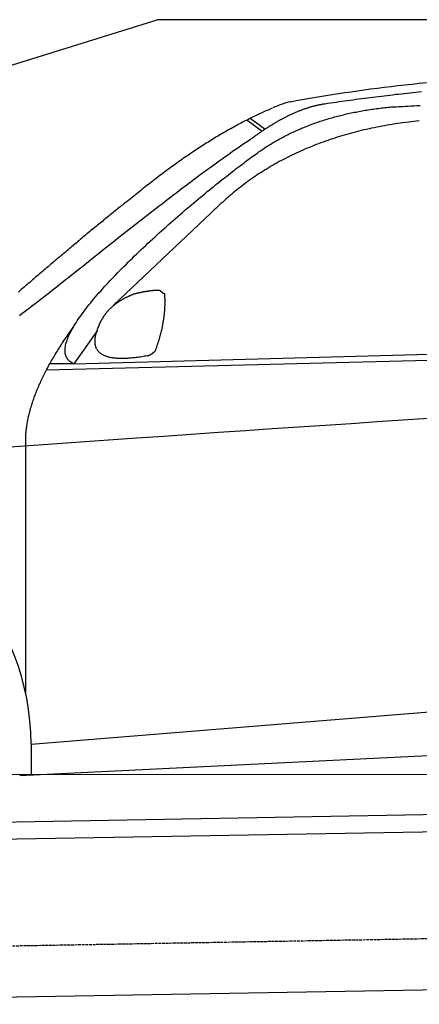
# Model space of a CAD drawing. Extents: x 1073 to 6773, y 6341 to 11366.
# Tile 41 of 58: x 2438 to 3122, y 9682 to 11366. Entities that reach past the tile are written whole.
import ezdxf

# ---------------------------------------------------------------- set-up
doc = ezdxf.new("R2010")
doc.units = 0
doc.linetypes.add('GEN3', pattern=[6.25, 5, -1.25])
doc.layers.get('0').update_dxf_attribs({"linetype": 'CONTINUOUS'})
doc.layers.add('3', color=6, linetype='GEN3')
doc.layers.add('CAR', color=10, linetype='CONTINUOUS')

msp = doc.modelspace()

# ---------------------------------------------------------------- linework, layer by layer
for p, q in [((1072.8, 10865.9), (2672.8, 11365.9)), ((5822.8, 11365.9), (2672.8, 11365.9)), ((1732.8, 9982.1), (4386.1, 10028.4)), ((4381.6, 9998.3), (1732.8, 9952.1)), ((4146.4, 9724.2), (1732.8, 9682))]:
    msp.add_line(p, q)
at = {"layer": '3'}
msp.add_line((1175.3, 9760.3), (6230.5, 9848.5), dxfattribs=at)
at = {"layer": 'CAR'}
for p, q in [((2826.5, 11194.6), (2852.6, 11175.1)), ((2832.3, 11197.5), (2857.7, 11178.5)), ((2765.2, 11034.8), (2598.5, 10877.9)), ((2530.4, 10777.2), (5181.4, 10849.3)), ((2483.7, 10767.1), (5126.1, 10834.3)), ((2570, 10834), (2530.4, 10777.2)), ((2530.4, 10777.2), (2489.2, 10777.2)), ((2448.4, 10211.2), (2448.1, 10636.8)), ((2457.1, 10126.8), (4323.8, 10278.7)), ((2437.6, 10073.3), (4361.9, 10166.8)), ((2457.1, 10126.8), (2457.3, 10074.2)), ((2379.4, 10075.2), (4373.3, 10076.3)), ((2448.4, 10073.8), (2448.4, 10075.2))]:
    msp.add_line(p, q, dxfattribs=at)
for points in [[(2901.5, 11225.7, 0), (2911.2, 11227.5, 0), (2921.1, 11229.3, 0), (2931.2, 11231.1, 0), (2941.3, 11232.9, 0), (2951.6, 11234.6, 0), (2962, 11236.3, 0), (2972.6, 11238, 0), (2983.3, 11239.6, 0), (2994.1, 11241.3, 0), (3005, 11242.8, 0), (3016.1, 11244.4, 0), (3027.3, 11245.9, 0), (3038.6, 11247.5, 0), (3050.1, 11248.9, 0), (3061.7, 11250.4, 0), (3073.5, 11251.8, 0), (3085.3, 11253.2, 0), (3097.3, 11254.6, 0), (3109.5, 11255.9, 0), (3121.7, 11257.3, 0), (3134.2, 11258.6, 0)], [(3125.5, 11242.5, 0), (3120.6, 11242, 0), (3115.7, 11241.5, 0), (3110.8, 11240.9, 0), (3105.8, 11240.4, 0), (3100.9, 11239.9, 0), (3096.1, 11239.3, 0), (3091.2, 11238.8, 0), (3086.2, 11238.2, 0), (3081.4, 11237.7, 0), (3076.5, 11237.1, 0), (3071.6, 11236.5, 0), (3066.7, 11235.9, 0), (3061.8, 11235.4, 0), (3056.9, 11234.8, 0), (3052.1, 11234.2, 0), (3047.2, 11233.6, 0), (3042.3, 11233, 0), (3037.5, 11232.3, 0), (3032.6, 11231.7, 0), (3027.8, 11231.1, 0), (3022.9, 11230.5, 0), (3018.1, 11229.8, 0), (3013.2, 11229.2, 0), (3008.4, 11228.5, 0), (3003.5, 11227.9, 0), (2998.7, 11227.2, 0), (2993.8, 11226.5, 0), (2989, 11225.9, 0), (2984.2, 11225.2, 0), (2979.4, 11224.5, 0), (2974.5, 11223.8, 0), (2969.7, 11223.1, 0), (2964.9, 11222.4, 0), (2960.1, 11221.7, 0)], [(2621.7, 11055.3, 0), (2624.5, 11057.7, 0), (2627.3, 11060, 0), (2630.2, 11062.3, 0), (2633, 11064.7, 0), (2635.8, 11067, 0), (2638.7, 11069.3, 0), (2641.5, 11071.5, 0), (2644.3, 11073.8, 0), (2647.1, 11076, 0), (2649.9, 11078.3, 0), (2652.7, 11080.5, 0), (2655.5, 11082.7, 0), (2658.3, 11084.9, 0), (2661, 11087.1, 0), (2663.8, 11089.2, 0), (2666.6, 11091.4, 0), (2669.4, 11093.5, 0), (2672.1, 11095.6, 0), (2674.9, 11097.7, 0), (2677.6, 11099.8, 0), (2680.4, 11101.9, 0), (2683.1, 11103.9, 0), (2685.9, 11106, 0), (2688.6, 11108, 0), (2691.3, 11110, 0), (2694.1, 11112, 0), (2696.8, 11114, 0), (2699.5, 11116, 0), (2702.2, 11117.9, 0), (2704.9, 11119.9, 0), (2707.6, 11121.8, 0), (2710.3, 11123.7, 0), (2713, 11125.6, 0), (2715.7, 11127.5, 0), (2718.4, 11129.4, 0), (2721.1, 11131.2, 0), (2723.8, 11133.1, 0), (2726.4, 11134.9, 0), (2729.1, 11136.7, 0), (2731.7, 11138.5, 0), (2734.4, 11140.3, 0), (2737.1, 11142.1, 0), (2739.7, 11143.8, 0), (2742.3, 11145.5, 0), (2745, 11147.3, 0), (2747.6, 11149, 0), (2750.2, 11150.7, 0), (2752.9, 11152.4, 0), (2755.5, 11154, 0), (2758.1, 11155.7, 0), (2760.7, 11157.3, 0), (2763.3, 11158.9, 0), (2765.9, 11160.5, 0), (2768.5, 11162.1, 0), (2771.1, 11163.7, 0), (2773.7, 11165.3, 0), (2776.2, 11166.8, 0), (2778.8, 11168.4, 0), (2781.4, 11169.9, 0), (2784, 11171.4, 0), (2786.5, 11172.9, 0), (2789.1, 11174.4, 0), (2791.6, 11175.8, 0), (2794.2, 11177.3, 0), (2796.7, 11178.7, 0), (2799.3, 11180.1, 0), (2801.8, 11181.5, 0), (2804.3, 11182.9, 0), (2806.9, 11184.3, 0), (2809.4, 11185.7, 0), (2811.9, 11187, 0), (2814.4, 11188.4, 0), (2816.9, 11189.7, 0), (2819.4, 11191, 0), (2821.9, 11192.3, 0), (2824.4, 11193.5, 0), (2826.9, 11194.8, 0), (2829.4, 11196, 0), (2831.8, 11197.3, 0), (2834.3, 11198.5, 0), (2836.8, 11199.7, 0), (2839.2, 11200.9, 0), (2841.7, 11202.1, 0), (2844.2, 11203.2, 0), (2846.6, 11204.4, 0), (2849.1, 11205.5, 0), (2851.5, 11206.6, 0), (2853.9, 11207.7, 0), (2856.4, 11208.8, 0), (2858.8, 11209.9, 0), (2861.2, 11210.9, 0), (2863.6, 11212, 0), (2866, 11213, 0), (2868.4, 11214, 0), (2870.8, 11215, 0)], [(2960.1, 11221.7, 0), (2958.9, 11221.5, 0), (2957.8, 11221.3, 0), (2956.6, 11221.2, 0), (2955.4, 11221, 0), (2954.2, 11220.8, 0), (2953.1, 11220.5, 0), (2951.9, 11220.3, 0), (2950.7, 11220.1, 0), (2949.5, 11219.8, 0), (2948.3, 11219.6, 0), (2947.1, 11219.3, 0), (2945.9, 11219.1, 0), (2944.8, 11218.8, 0), (2943.6, 11218.5, 0), (2942.3, 11218.2, 0), (2941.1, 11217.9, 0), (2939.9, 11217.6, 0), (2938.7, 11217.2, 0), (2937.5, 11216.9, 0), (2936.3, 11216.6, 0), (2935.1, 11216.2, 0), (2933.8, 11215.8, 0), (2932.6, 11215.5, 0), (2931.4, 11215.1, 0), (2930.2, 11214.7, 0), (2928.9, 11214.3, 0), (2927.7, 11213.9, 0), (2926.5, 11213.5, 0), (2925.2, 11213, 0), (2924, 11212.6, 0), (2922.7, 11212.1, 0), (2921.5, 11211.7, 0), (2920.2, 11211.2, 0), (2919, 11210.8, 0), (2917.7, 11210.3, 0), (2916.4, 11209.8, 0), (2915.2, 11209.3, 0), (2913.9, 11208.8, 0), (2912.6, 11208.2, 0), (2911.4, 11207.7, 0), (2910.1, 11207.2, 0), (2908.8, 11206.6, 0), (2907.5, 11206, 0), (2906.2, 11205.5, 0), (2904.9, 11204.9, 0), (2903.7, 11204.3, 0), (2902.4, 11203.7, 0), (2901.1, 11203.1, 0), (2899.8, 11202.5, 0), (2898.5, 11201.9, 0), (2897.2, 11201.2, 0), (2895.9, 11200.6, 0), (2894.6, 11199.9, 0), (2893.2, 11199.3, 0), (2891.9, 11198.6, 0), (2890.6, 11197.9, 0), (2889.3, 11197.2, 0), (2887.9, 11196.5, 0), (2886.6, 11195.8, 0), (2885.3, 11195.1, 0), (2884, 11194.4, 0), (2882.6, 11193.6, 0), (2881.3, 11192.9, 0), (2879.9, 11192.1, 0), (2878.6, 11191.4, 0), (2877.2, 11190.6, 0), (2875.9, 11189.8, 0), (2874.6, 11189, 0), (2873.2, 11188.2, 0), (2871.8, 11187.4, 0), (2870.5, 11186.6, 0), (2869.1, 11185.8, 0), (2867.7, 11184.9, 0), (2866.4, 11184.1, 0), (2865, 11183.2, 0), (2863.6, 11182.3, 0), (2862.2, 11181.5, 0), (2860.9, 11180.6, 0), (2859.5, 11179.7, 0), (2858.1, 11178.8, 0), (2856.7, 11177.9, 0), (2855.3, 11176.9, 0), (2853.9, 11176, 0), (2852.5, 11175.1, 0), (2851.1, 11174.1, 0), (2849.7, 11173.2, 0), (2848.3, 11172.2, 0), (2846.9, 11171.2, 0), (2845.5, 11170.2, 0), (2844.1, 11169.2, 0), (2842.6, 11168.2, 0), (2841.2, 11167.2, 0), (2839.8, 11166.2, 0), (2838.4, 11165.1, 0), (2836.9, 11164.1, 0)], [(2844, 11137.5, 0), (2845.9, 11138.9, 0), (2847.8, 11140.3, 0), (2849.8, 11141.6, 0), (2851.7, 11143, 0), (2853.7, 11144.3, 0), (2855.7, 11145.6, 0), (2857.6, 11146.9, 0), (2859.6, 11148.2, 0), (2861.6, 11149.5, 0), (2863.6, 11150.8, 0), (2865.6, 11152, 0), (2867.7, 11153.3, 0), (2869.7, 11154.5, 0), (2871.7, 11155.7, 0), (2873.8, 11156.9, 0), (2875.9, 11158.1, 0), (2877.9, 11159.3, 0), (2880, 11160.5, 0), (2882.1, 11161.7, 0), (2884.2, 11162.8, 0), (2886.4, 11164, 0), (2888.5, 11165.1, 0), (2890.6, 11166.2, 0), (2892.8, 11167.3, 0), (2894.9, 11168.4, 0), (2897.1, 11169.5, 0), (2899.3, 11170.6, 0), (2901.5, 11171.7, 0), (2903.7, 11172.7, 0), (2905.9, 11173.7, 0), (2908.1, 11174.8, 0), (2910.3, 11175.8, 0), (2912.6, 11176.8, 0), (2914.8, 11177.8, 0), (2917.1, 11178.8, 0), (2919.4, 11179.7, 0), (2921.6, 11180.7, 0), (2923.9, 11181.6, 0), (2926.2, 11182.6, 0), (2928.6, 11183.5, 0), (2930.9, 11184.4, 0), (2933.2, 11185.3, 0), (2935.6, 11186.2, 0), (2937.9, 11187.1, 0), (2940.3, 11187.9, 0), (2942.6, 11188.8, 0), (2945, 11189.6, 0), (2947.4, 11190.5, 0), (2949.8, 11191.3, 0), (2952.2, 11192.1, 0), (2954.7, 11192.9, 0), (2957.1, 11193.7, 0), (2959.5, 11194.5, 0), (2962, 11195.2, 0), (2964.4, 11196, 0), (2966.9, 11196.7, 0), (2969.4, 11197.4, 0), (2971.9, 11198.1, 0), (2974.4, 11198.8, 0), (2976.9, 11199.5, 0), (2979.4, 11200.2, 0), (2982, 11200.9, 0), (2984.5, 11201.5, 0), (2987.1, 11202.2, 0), (2989.7, 11202.8, 0), (2992.2, 11203.4, 0), (2994.8, 11204.1, 0), (2997.4, 11204.7, 0), (3000, 11205.2, 0), (3002.6, 11205.8, 0), (3005.3, 11206.4, 0), (3007.9, 11206.9, 0), (3010.6, 11207.5, 0), (3013.2, 11208, 0), (3015.9, 11208.5, 0), (3018.6, 11209, 0), (3021.2, 11209.5, 0), (3023.9, 11210, 0), (3026.6, 11210.5, 0), (3029.4, 11210.9, 0), (3032.1, 11211.4, 0), (3034.8, 11211.8, 0), (3037.6, 11212.3, 0), (3040.3, 11212.7, 0), (3043.1, 11213.1, 0), (3045.9, 11213.5, 0), (3048.7, 11213.8, 0), (3051.5, 11214.2, 0), (3054.3, 11214.6, 0), (3057.1, 11214.9, 0), (3059.9, 11215.2, 0), (3062.8, 11215.6, 0), (3065.6, 11215.9, 0), (3068.5, 11216.2, 0), (3071.4, 11216.5, 0)], [(3071.4, 11216.5, 0), (3074, 11216.6, 0), (3076.8, 11216.8, 0), (3079.8, 11216.9, 0), (3083.1, 11217.1, 0), (3086.6, 11217.3, 0), (3090.3, 11217.5, 0), (3094.2, 11217.7, 0), (3098.4, 11217.9, 0), (3102.9, 11218.1, 0), (3107.6, 11218.4, 0), (3112.6, 11218.6, 0), (3117.8, 11218.9, 0), (3123.3, 11219.1, 0)], [(3121.9, 11193, 0), (3117.2, 11192.5, 0), (3112.5, 11192, 0), (3107.9, 11191.4, 0), (3103.2, 11190.9, 0), (3098.6, 11190.3, 0), (3093.9, 11189.6, 0), (3089.4, 11189, 0), (3084.8, 11188.3, 0), (3080.2, 11187.6, 0), (3075.7, 11186.9, 0), (3071.2, 11186.2, 0), (3066.7, 11185.4, 0), (3062.2, 11184.6, 0), (3057.8, 11183.8, 0), (3053.3, 11182.9, 0), (3048.9, 11182.1, 0), (3044.5, 11181.2, 0), (3040.2, 11180.3, 0), (3035.8, 11179.3, 0), (3031.5, 11178.3, 0), (3027.2, 11177.3, 0), (3022.9, 11176.3, 0), (3018.6, 11175.3, 0), (3014.4, 11174.2, 0), (3010.2, 11173.1, 0), (3005.9, 11172, 0), (3001.8, 11170.9, 0), (2997.6, 11169.7, 0), (2993.4, 11168.5, 0), (2989.3, 11167.3, 0), (2985.2, 11166, 0), (2981.1, 11164.8, 0), (2977.1, 11163.5, 0), (2973, 11162.2, 0), (2969, 11160.8, 0), (2965, 11159.5, 0), (2961, 11158.1, 0), (2957.1, 11156.6, 0), (2953.1, 11155.2, 0), (2949.2, 11153.7, 0), (2945.3, 11152.2, 0), (2941.4, 11150.7, 0), (2937.6, 11149.2, 0), (2933.7, 11147.6, 0), (2929.9, 11146, 0), (2926.1, 11144.4, 0), (2922.3, 11142.8, 0), (2918.6, 11141.1, 0), (2914.9, 11139.4, 0), (2911.2, 11137.7, 0), (2907.4, 11136, 0), (2903.8, 11134.2, 0), (2900.1, 11132.4, 0), (2896.5, 11130.6, 0), (2892.9, 11128.8, 0), (2889.3, 11126.9, 0), (2885.7, 11125, 0), (2882.2, 11123.1, 0), (2878.6, 11121.2, 0), (2875.1, 11119.2, 0), (2871.6, 11117.2, 0), (2868.2, 11115.2, 0), (2864.7, 11113.2, 0), (2861.3, 11111.1, 0), (2857.9, 11109, 0), (2854.5, 11106.9, 0), (2851.1, 11104.8, 0), (2847.8, 11102.6, 0), (2844.5, 11100.4, 0), (2841.2, 11098.2, 0), (2837.9, 11096, 0), (2834.6, 11093.7, 0), (2831.4, 11091.4, 0), (2828.2, 11089.1, 0), (2824.9, 11086.8, 0), (2821.8, 11084.4, 0), (2818.6, 11082, 0), (2815.5, 11079.6, 0), (2812.3, 11077.2, 0), (2809.2, 11074.7, 0), (2806.2, 11072.2, 0), (2803.1, 11069.7, 0), (2800.1, 11067.2, 0), (2797, 11064.6, 0), (2794.1, 11062, 0), (2791.1, 11059.4, 0), (2788.1, 11056.8, 0), (2785.2, 11054.1, 0), (2782.3, 11051.4, 0), (2779.4, 11048.7, 0), (2776.5, 11046, 0), (2773.6, 11043.2, 0), (2770.8, 11040.5, 0), (2768, 11037.7, 0), (2765.2, 11034.8, 0)], [(2437.5, 10860.3, 0), (2441.5, 10863.3, 0), (2445.5, 10866.4, 0), (2449.6, 10869.5, 0), (2453.8, 10872.7, 0), (2458, 10875.9, 0), (2462.2, 10879.2, 0), (2466.5, 10882.5, 0), (2470.8, 10885.8, 0), (2475.2, 10889.2, 0), (2479.6, 10892.7, 0), (2484.1, 10896.1, 0), (2488.6, 10899.6, 0), (2493.1, 10903.2, 0), (2497.6, 10906.8, 0), (2502.2, 10910.4, 0), (2506.9, 10914, 0), (2511.5, 10917.7, 0), (2516.2, 10921.4, 0), (2521, 10925.1, 0), (2525.7, 10928.9, 0), (2530.5, 10932.6, 0), (2535.3, 10936.4, 0), (2540.2, 10940.3, 0), (2545, 10944.1, 0), (2549.9, 10948, 0), (2554.8, 10951.9, 0), (2559.7, 10955.8, 0), (2564.7, 10959.7, 0), (2569.7, 10963.6, 0), (2574.6, 10967.6, 0), (2579.6, 10971.5, 0), (2584.7, 10975.5, 0), (2589.7, 10979.5, 0), (2594.7, 10983.5, 0), (2599.8, 10987.5, 0), (2604.8, 10991.5, 0), (2609.9, 10995.5, 0), (2615, 10999.5, 0), (2620.1, 11003.5, 0), (2625.2, 11007.5, 0), (2630.3, 11011.5, 0), (2635.4, 11015.5, 0), (2640.5, 11019.5, 0), (2645.6, 11023.5, 0), (2650.7, 11027.5, 0), (2655.8, 11031.5, 0), (2660.9, 11035.4, 0), (2666, 11039.4, 0), (2671.1, 11043.4, 0), (2676.2, 11047.3, 0), (2681.3, 11051.2, 0), (2686.3, 11055.1, 0), (2691.4, 11059, 0), (2696.4, 11062.9, 0), (2701.5, 11066.7, 0), (2706.5, 11070.6, 0), (2711.5, 11074.4, 0), (2716.5, 11078.2, 0), (2721.5, 11081.9, 0), (2726.4, 11085.7, 0), (2731.4, 11089.4, 0), (2736.3, 11093.1, 0), (2741.2, 11096.7, 0), (2746.1, 11100.3, 0), (2750.9, 11103.9, 0), (2755.7, 11107.5, 0), (2760.5, 11111, 0), (2765.3, 11114.5, 0), (2770.1, 11117.9, 0), (2774.8, 11121.3, 0), (2779.4, 11124.7, 0), (2784.1, 11128, 0), (2788.7, 11131.3, 0), (2793.3, 11134.5, 0), (2797.8, 11137.7, 0), (2802.3, 11140.8, 0), (2806.8, 11143.9, 0), (2811.2, 11147, 0), (2815.6, 11149.9, 0), (2820, 11152.9, 0), (2824.3, 11155.8, 0), (2828.6, 11158.6, 0), (2832.8, 11161.4, 0), (2836.9, 11164.1, 0)], [(2530.4, 10777.2, 0), (2528.5, 10778.2, 0), (2526.7, 10779.2, 0), (2525.1, 10780.3, 0), (2523.6, 10781.4, 0), (2522.2, 10782.7, 0), (2520.9, 10784, 0), (2519.8, 10785.3, 0), (2518.8, 10786.8, 0), (2517.9, 10788.3, 0), (2517.2, 10789.8, 0), (2516.6, 10791.5, 0), (2516.1, 10793.2, 0), (2515.7, 10795, 0), (2515.4, 10796.8, 0), (2515.3, 10798.7, 0), (2515.2, 10800.6, 0), (2515.3, 10802.6, 0), (2515.5, 10804.7, 0), (2515.8, 10806.8, 0), (2516.2, 10809, 0), (2516.7, 10811.3, 0), (2517.3, 10813.5, 0), (2518.1, 10815.9, 0), (2518.9, 10818.3, 0), (2519.8, 10820.7, 0), (2520.8, 10823.2, 0), (2521.9, 10825.8, 0), (2523.1, 10828.4, 0), (2524.4, 10831, 0), (2525.8, 10833.7, 0), (2527.3, 10836.4, 0), (2528.9, 10839.2, 0), (2530.5, 10842, 0), (2532.3, 10844.8, 0), (2534.1, 10847.7, 0), (2536, 10850.7, 0), (2538, 10853.6, 0), (2540.1, 10856.6, 0), (2542.2, 10859.7, 0), (2544.4, 10862.8, 0), (2546.7, 10865.9, 0), (2549.1, 10869, 0), (2551.5, 10872.2, 0), (2554, 10875.4, 0), (2556.6, 10878.6, 0), (2559.2, 10881.9, 0), (2561.9, 10885.1, 0), (2564.7, 10888.5, 0), (2567.5, 10891.8, 0), (2570.4, 10895.1, 0), (2573.4, 10898.5, 0), (2576.4, 10901.9, 0), (2579.4, 10905.3, 0), (2582.5, 10908.8, 0), (2585.7, 10912.2, 0), (2588.9, 10915.7, 0), (2592.2, 10919.2, 0), (2595.5, 10922.7, 0), (2598.8, 10926.2, 0), (2602.2, 10929.8, 0), (2605.6, 10933.3, 0), (2609.1, 10936.8, 0), (2612.6, 10940.4, 0), (2616.2, 10944, 0), (2619.8, 10947.5, 0), (2623.4, 10951.1, 0), (2627, 10954.7, 0), (2630.7, 10958.3, 0), (2634.4, 10961.9, 0), (2638.2, 10965.5, 0), (2641.9, 10969.1, 0), (2645.7, 10972.7, 0), (2649.5, 10976.3, 0), (2653.4, 10979.9, 0), (2657.2, 10983.5, 0), (2661.1, 10987, 0), (2665, 10990.6, 0), (2668.9, 10994.2, 0), (2672.8, 10997.7, 0), (2676.7, 11001.3, 0), (2680.6, 11004.8, 0), (2684.6, 11008.4, 0), (2688.5, 11011.9, 0), (2692.5, 11015.4, 0), (2696.4, 11018.9, 0), (2700.4, 11022.3, 0), (2704.3, 11025.8, 0), (2708.3, 11029.2, 0), (2712.2, 11032.6, 0), (2716.2, 11036, 0), (2720.1, 11039.4, 0), (2724, 11042.8, 0), (2728, 11046.1, 0), (2731.9, 11049.4, 0), (2735.8, 11052.7, 0), (2739.7, 11055.9, 0), (2743.5, 11059.2, 0), (2747.4, 11062.4, 0), (2751.2, 11065.5, 0), (2755, 11068.6, 0), (2758.8, 11071.8, 0), (2762.6, 11074.8, 0), (2766.3, 11077.9, 0), (2770, 11080.9, 0), (2773.7, 11083.8, 0), (2777.3, 11086.7, 0), (2780.9, 11089.6, 0), (2784.5, 11092.5, 0), (2788.1, 11095.3, 0), (2791.6, 11098, 0), (2795, 11100.8, 0), (2798.5, 11103.4, 0), (2801.9, 11106.1, 0), (2805.2, 11108.7, 0), (2808.5, 11111.2, 0), (2811.8, 11113.7, 0), (2815, 11116.1, 0), (2818.1, 11118.5, 0), (2821.2, 11120.8, 0), (2824.3, 11123.1, 0), (2827.3, 11125.4, 0), (2830.2, 11127.5, 0), (2833.1, 11129.6, 0), (2835.9, 11131.7, 0), (2838.7, 11133.7, 0), (2841.4, 11135.6, 0), (2844, 11137.5, 0)], [(2621.7, 11055.3, 0), (2619.7, 11053.7, 0), (2617.6, 11052.1, 0), (2615.6, 11050.5, 0), (2613.6, 11048.9, 0), (2611.5, 11047.3, 0), (2609.5, 11045.6, 0), (2607.4, 11044, 0), (2605.3, 11042.3, 0), (2603.3, 11040.7, 0), (2601.2, 11039, 0), (2599.1, 11037.3, 0), (2597, 11035.6, 0), (2594.8, 11033.9, 0), (2592.7, 11032.2, 0), (2590.6, 11030.4, 0), (2588.4, 11028.7, 0), (2586.2, 11026.9, 0), (2584.1, 11025.2, 0), (2581.9, 11023.4, 0), (2579.7, 11021.6, 0), (2577.5, 11019.8, 0), (2575.3, 11018, 0), (2573.1, 11016.2, 0), (2570.9, 11014.3, 0), (2568.6, 11012.5, 0), (2566.4, 11010.7, 0), (2564.1, 11008.8, 0), (2561.9, 11006.9, 0), (2559.6, 11005.1, 0), (2557.3, 11003.2, 0), (2555, 11001.3, 0), (2552.8, 10999.4, 0), (2550.4, 10997.5, 0), (2548.1, 10995.6, 0), (2545.8, 10993.7, 0), (2543.5, 10991.7, 0), (2541.2, 10989.8, 0), (2538.8, 10987.8, 0), (2536.5, 10985.9, 0), (2534.2, 10983.9, 0), (2531.8, 10982, 0), (2529.4, 10980, 0), (2527.1, 10978, 0), (2524.7, 10976, 0), (2522.3, 10974, 0), (2519.9, 10972, 0), (2517.5, 10970, 0), (2515.2, 10968, 0), (2512.8, 10966, 0), (2510.3, 10963.9, 0), (2507.9, 10961.9, 0), (2505.5, 10959.9, 0), (2503.1, 10957.8, 0), (2500.7, 10955.8, 0), (2498.3, 10953.8, 0), (2495.9, 10951.7, 0), (2493.4, 10949.7, 0), (2491, 10947.6, 0), (2488.6, 10945.5, 0), (2486.2, 10943.5, 0), (2483.8, 10941.4, 0), (2481.3, 10939.4, 0), (2478.9, 10937.3, 0), (2476.5, 10935.2, 0), (2474, 10933.2, 0), (2471.6, 10931.1, 0), (2469.2, 10929, 0), (2466.8, 10927, 0), (2464.3, 10924.9, 0), (2461.9, 10922.8, 0), (2459.5, 10920.8, 0), (2457.1, 10918.7, 0), (2454.7, 10916.6, 0), (2452.3, 10914.6, 0), (2449.9, 10912.5, 0), (2447.5, 10910.5, 0), (2445.1, 10908.4, 0), (2442.7, 10906.4, 0), (2440.4, 10904.3, 0), (2438, 10902.3, 0), (2435.6, 10900.2, 0)], [(2577.8, 10851.8, 0), (2578.1, 10852.5, 0), (2578.5, 10853.1, 0), (2578.8, 10853.8, 0), (2579.2, 10854.4, 0), (2579.5, 10855, 0), (2579.9, 10855.7, 0), (2580.3, 10856.3, 0), (2580.6, 10856.9, 0), (2581, 10857.5, 0), (2581.4, 10858.1, 0), (2581.8, 10858.8, 0), (2582.2, 10859.4, 0), (2582.6, 10860, 0), (2583, 10860.6, 0), (2583.4, 10861.2, 0), (2583.8, 10861.8, 0), (2584.3, 10862.3, 0), (2584.7, 10862.9, 0), (2585.2, 10863.5, 0), (2585.6, 10864.1, 0), (2586.1, 10864.7, 0), (2586.5, 10865.2, 0), (2587, 10865.8, 0), (2587.4, 10866.4, 0), (2587.9, 10866.9, 0), (2588.4, 10867.5, 0), (2588.9, 10868.1, 0), (2589.4, 10868.6, 0), (2589.9, 10869.2, 0), (2590.4, 10869.7, 0), (2590.9, 10870.2, 0), (2591.4, 10870.8, 0), (2591.9, 10871.3, 0), (2592.4, 10871.8, 0), (2593, 10872.4, 0), (2593.5, 10872.9, 0), (2594.1, 10873.4, 0), (2594.6, 10873.9, 0), (2595.2, 10874.4, 0), (2595.8, 10875, 0), (2596.3, 10875.5, 0), (2596.9, 10876, 0), (2597.5, 10876.5, 0), (2598.1, 10877, 0), (2598.7, 10877.5, 0), (2599.2, 10877.9, 0), (2599.9, 10878.4, 0), (2600.5, 10878.9, 0), (2601.1, 10879.4, 0), (2601.7, 10879.9, 0), (2602.3, 10880.3, 0), (2603, 10880.8, 0), (2603.6, 10881.3, 0), (2604.3, 10881.7, 0), (2604.9, 10882.2, 0), (2605.6, 10882.7, 0), (2606.2, 10883.1, 0), (2606.9, 10883.6, 0), (2607.6, 10884, 0), (2608.3, 10884.4, 0), (2608.9, 10884.9, 0), (2609.6, 10885.3, 0), (2610.3, 10885.8, 0), (2611, 10886.2, 0), (2611.8, 10886.6, 0), (2612.5, 10887, 0), (2613.2, 10887.4, 0), (2613.9, 10887.9, 0), (2614.7, 10888.3, 0), (2615.4, 10888.7, 0), (2616.2, 10889.1, 0), (2616.9, 10889.5, 0), (2617.7, 10889.9, 0), (2618.4, 10890.3, 0), (2619.2, 10890.7, 0), (2620, 10891.1, 0), (2620.8, 10891.4, 0), (2621.5, 10891.8, 0), (2622.3, 10892.2, 0), (2623.1, 10892.6, 0), (2623.9, 10892.9, 0), (2624.8, 10893.3, 0), (2625.6, 10893.7, 0), (2626.4, 10894, 0), (2627.2, 10894.4, 0), (2628.1, 10894.7, 0), (2628.9, 10895.1, 0), (2629.7, 10895.4, 0), (2630.6, 10895.8, 0), (2631.4, 10896.1, 0), (2632.3, 10896.4, 0), (2633.2, 10896.8, 0), (2634.1, 10897.1, 0), (2634.9, 10897.4, 0), (2635.8, 10897.7, 0)], [(2635.8, 10897.7, 0), (2636.4, 10897.9, 0), (2637, 10898, 0), (2637.6, 10898.2, 0), (2638.2, 10898.3, 0), (2638.8, 10898.4, 0), (2639.4, 10898.5, 0), (2640, 10898.7, 0), (2640.5, 10898.8, 0), (2641.1, 10898.9, 0), (2641.7, 10899, 0), (2642.2, 10899.2, 0), (2642.8, 10899.3, 0), (2643.4, 10899.4, 0), (2643.9, 10899.5, 0), (2644.5, 10899.6, 0), (2645, 10899.7, 0), (2645.6, 10899.8, 0), (2646.1, 10900, 0), (2646.6, 10900.1, 0), (2647.2, 10900.2, 0), (2647.7, 10900.3, 0), (2648.2, 10900.4, 0), (2648.7, 10900.5, 0), (2649.3, 10900.6, 0), (2649.8, 10900.7, 0), (2650.3, 10900.8, 0), (2650.8, 10900.9, 0), (2651.3, 10901, 0), (2651.8, 10901, 0), (2652.3, 10901.1, 0), (2652.8, 10901.2, 0), (2653.3, 10901.3, 0), (2653.8, 10901.4, 0), (2654.3, 10901.5, 0), (2654.8, 10901.6, 0), (2655.2, 10901.6, 0), (2655.7, 10901.7, 0), (2656.2, 10901.8, 0), (2656.6, 10901.9, 0), (2657.1, 10901.9, 0), (2657.6, 10902, 0), (2658, 10902.1, 0), (2658.5, 10902.1, 0), (2658.9, 10902.2, 0), (2659.4, 10902.3, 0), (2659.8, 10902.3, 0), (2660.3, 10902.4, 0), (2660.7, 10902.5, 0), (2661.1, 10902.5, 0), (2661.6, 10902.6, 0), (2662, 10902.6, 0), (2662.4, 10902.7, 0), (2662.8, 10902.7, 0), (2663.2, 10902.8, 0), (2663.7, 10902.8, 0), (2664.1, 10902.9, 0), (2664.5, 10902.9, 0), (2664.9, 10903, 0), (2665.3, 10903, 0), (2665.7, 10903, 0), (2666.1, 10903.1, 0), (2666.4, 10903.1, 0), (2666.8, 10903.1, 0), (2667.2, 10903.2, 0), (2667.6, 10903.2, 0), (2668, 10903.2, 0), (2668.3, 10903.3, 0), (2668.7, 10903.3, 0), (2669.1, 10903.3, 0), (2669.4, 10903.3, 0), (2669.8, 10903.4, 0), (2670.1, 10903.4, 0), (2670.5, 10903.4, 0), (2670.8, 10903.4, 0), (2671.2, 10903.4, 0), (2671.5, 10903.4, 0), (2671.8, 10903.5, 0), (2672.2, 10903.5, 0), (2672.5, 10903.5, 0), (2672.8, 10903.5, 0), (2673.2, 10903.5, 0), (2673.5, 10903.5, 0), (2673.8, 10903.5, 0), (2674.1, 10903.5, 0), (2674.4, 10903.5, 0), (2674.7, 10903.5, 0), (2675, 10903.5, 0), (2675.3, 10903.5, 0), (2675.6, 10903.5, 0), (2675.9, 10903.5, 0), (2676.2, 10903.5, 0), (2676.5, 10903.4, 0), (2676.8, 10903.4, 0), (2677, 10903.4, 0), (2677.3, 10903.4, 0)], [(2669.8, 10799.1, 0), (2670.2, 10800.2, 0), (2670.6, 10801.3, 0), (2671, 10802.5, 0), (2671.4, 10803.6, 0), (2671.8, 10804.7, 0), (2672.2, 10805.8, 0), (2672.6, 10806.9, 0), (2673, 10808, 0), (2673.3, 10809.1, 0), (2673.7, 10810.3, 0), (2674.1, 10811.4, 0), (2674.4, 10812.5, 0), (2674.8, 10813.6, 0), (2675.1, 10814.7, 0), (2675.5, 10815.8, 0), (2675.8, 10816.9, 0), (2676.2, 10818, 0), (2676.5, 10819.1, 0), (2676.8, 10820.1, 0), (2677.1, 10821.2, 0), (2677.4, 10822.3, 0), (2677.7, 10823.4, 0), (2678, 10824.5, 0), (2678.3, 10825.6, 0), (2678.6, 10826.7, 0), (2678.9, 10827.7, 0), (2679.2, 10828.8, 0), (2679.5, 10829.9, 0), (2679.8, 10831, 0), (2680, 10832, 0), (2680.3, 10833.1, 0), (2680.5, 10834.2, 0), (2680.8, 10835.2, 0), (2681, 10836.3, 0), (2681.3, 10837.4, 0), (2681.5, 10838.4, 0), (2681.7, 10839.5, 0), (2681.9, 10840.5, 0), (2682.2, 10841.6, 0), (2682.4, 10842.6, 0), (2682.6, 10843.7, 0), (2682.8, 10844.7, 0), (2683, 10845.8, 0), (2683.2, 10846.8, 0), (2683.4, 10847.8, 0), (2683.5, 10848.9, 0), (2683.7, 10849.9, 0), (2683.9, 10851, 0), (2684.1, 10852, 0), (2684.2, 10853, 0), (2684.4, 10854.1, 0), (2684.5, 10855.1, 0), (2684.7, 10856.1, 0), (2684.8, 10857.1, 0), (2684.9, 10858.2, 0), (2685.1, 10859.2, 0), (2685.2, 10860.2, 0), (2685.3, 10861.2, 0), (2685.4, 10862.2, 0), (2685.5, 10863.2, 0), (2685.6, 10864.2, 0), (2685.7, 10865.3, 0), (2685.8, 10866.3, 0), (2685.9, 10867.3, 0), (2686, 10868.3, 0), (2686.1, 10869.3, 0), (2686.1, 10870.3, 0), (2686.2, 10871.3, 0), (2686.2, 10872.3, 0), (2686.3, 10873.2, 0), (2686.3, 10874.2, 0), (2686.4, 10875.2, 0), (2686.4, 10876.2, 0), (2686.5, 10877.2, 0), (2686.5, 10878.2, 0), (2686.5, 10879.2, 0), (2686.5, 10880.1, 0), (2686.6, 10881.1, 0), (2686.6, 10882.1, 0), (2686.6, 10883.1, 0), (2686.6, 10884, 0), (2686.6, 10885, 0), (2686.5, 10886, 0), (2686.5, 10886.9, 0), (2686.5, 10887.9, 0), (2686.5, 10888.9, 0), (2686.4, 10889.8, 0), (2686.4, 10890.8, 0), (2686.3, 10891.7, 0), (2686.3, 10892.7, 0), (2686.2, 10893.6, 0), (2686.2, 10894.6, 0), (2686.1, 10895.5, 0), (2686, 10896.5, 0), (2685.9, 10897.4, 0)], [(2677.3, 10903.4, 0), (2677.4, 10903.3, 0), (2677.6, 10903.1, 0), (2677.7, 10903, 0), (2677.8, 10902.9, 0), (2677.9, 10902.8, 0), (2678.1, 10902.7, 0), (2678.2, 10902.6, 0), (2678.3, 10902.4, 0), (2678.4, 10902.3, 0), (2678.6, 10902.2, 0), (2678.7, 10902.1, 0), (2678.8, 10902, 0), (2678.9, 10901.9, 0), (2679.1, 10901.8, 0), (2679.2, 10901.7, 0), (2679.3, 10901.6, 0), (2679.4, 10901.5, 0), (2679.5, 10901.4, 0), (2679.6, 10901.3, 0), (2679.8, 10901.2, 0), (2679.9, 10901.1, 0), (2680, 10901, 0), (2680.1, 10900.9, 0), (2680.2, 10900.8, 0), (2680.3, 10900.7, 0), (2680.4, 10900.6, 0), (2680.5, 10900.5, 0), (2680.6, 10900.4, 0), (2680.7, 10900.3, 0), (2680.8, 10900.2, 0), (2680.9, 10900.2, 0), (2681.1, 10900.1, 0), (2681.2, 10900, 0), (2681.3, 10899.9, 0), (2681.4, 10899.8, 0), (2681.5, 10899.8, 0), (2681.6, 10899.7, 0), (2681.7, 10899.6, 0), (2681.8, 10899.5, 0), (2681.9, 10899.5, 0), (2682, 10899.4, 0), (2682.1, 10899.3, 0), (2682.2, 10899.2, 0), (2682.2, 10899.2, 0), (2682.3, 10899.1, 0), (2682.4, 10899, 0), (2682.5, 10899, 0), (2682.6, 10898.9, 0), (2682.7, 10898.9, 0), (2682.8, 10898.8, 0), (2682.9, 10898.7, 0), (2683, 10898.7, 0), (2683.1, 10898.6, 0), (2683.1, 10898.6, 0), (2683.2, 10898.5, 0), (2683.3, 10898.5, 0), (2683.4, 10898.4, 0), (2683.5, 10898.4, 0), (2683.6, 10898.3, 0), (2683.6, 10898.3, 0), (2683.7, 10898.2, 0), (2683.8, 10898.2, 0), (2683.9, 10898.1, 0), (2684, 10898.1, 0), (2684, 10898, 0), (2684.1, 10898, 0), (2684.2, 10898, 0), (2684.3, 10897.9, 0), (2684.3, 10897.9, 0), (2684.4, 10897.9, 0), (2684.5, 10897.8, 0), (2684.6, 10897.8, 0), (2684.6, 10897.8, 0), (2684.7, 10897.7, 0), (2684.8, 10897.7, 0), (2684.8, 10897.7, 0), (2684.9, 10897.7, 0), (2685, 10897.6, 0), (2685, 10897.6, 0), (2685.1, 10897.6, 0), (2685.2, 10897.6, 0), (2685.2, 10897.6, 0), (2685.3, 10897.5, 0), (2685.3, 10897.5, 0), (2685.4, 10897.5, 0), (2685.5, 10897.5, 0), (2685.5, 10897.5, 0), (2685.6, 10897.5, 0), (2685.6, 10897.5, 0), (2685.7, 10897.5, 0), (2685.7, 10897.4, 0), (2685.8, 10897.4, 0), (2685.8, 10897.4, 0), (2685.9, 10897.4, 0), (2685.9, 10897.4, 0)], [(2656.4, 10791, 0), (2653.9, 10790.6, 0), (2651.4, 10790.2, 0), (2648.9, 10789.8, 0), (2646.5, 10789.4, 0), (2644.1, 10789, 0), (2641.7, 10788.7, 0), (2639.4, 10788.4, 0), (2637.1, 10788.1, 0), (2634.9, 10787.8, 0), (2632.7, 10787.6, 0), (2630.5, 10787.4, 0), (2628.3, 10787.2, 0), (2626.2, 10787, 0), (2624.2, 10786.8, 0), (2622.1, 10786.7, 0), (2620.1, 10786.6, 0), (2618.2, 10786.5, 0), (2616.2, 10786.5, 0), (2614.4, 10786.4, 0), (2612.5, 10786.4, 0), (2610.7, 10786.4, 0), (2608.9, 10786.5, 0), (2607.2, 10786.5, 0), (2605.5, 10786.6, 0), (2603.8, 10786.7, 0), (2602.2, 10786.9, 0), (2600.6, 10787, 0), (2599, 10787.2, 0), (2597.5, 10787.4, 0), (2596, 10787.6, 0), (2594.6, 10787.8, 0), (2593.2, 10788.1, 0), (2591.8, 10788.4, 0), (2590.4, 10788.7, 0), (2589.2, 10789.1, 0), (2587.9, 10789.4, 0), (2586.7, 10789.8, 0), (2585.5, 10790.2, 0), (2584.3, 10790.6, 0), (2583.2, 10791.1, 0), (2582.1, 10791.6, 0), (2581.1, 10792.1, 0), (2580, 10792.6, 0), (2579.1, 10793.2, 0), (2578.1, 10793.7, 0), (2577.2, 10794.3, 0), (2576.4, 10794.9, 0), (2575.5, 10795.6, 0), (2574.8, 10796.2, 0), (2574, 10796.9, 0), (2573.3, 10797.6, 0), (2572.6, 10798.4, 0), (2571.9, 10799.1, 0), (2571.3, 10799.9, 0), (2570.8, 10800.7, 0), (2570.2, 10801.5, 0), (2569.7, 10802.4, 0), (2569.3, 10803.2, 0), (2568.8, 10804.1, 0), (2568.4, 10805.1, 0), (2568.1, 10806, 0), (2567.8, 10807, 0), (2567.5, 10808, 0), (2567.3, 10809, 0), (2567.1, 10810, 0), (2566.9, 10811.1, 0), (2566.7, 10812.1, 0), (2566.7, 10813.2, 0), (2566.6, 10814.4, 0), (2566.6, 10815.5, 0), (2566.6, 10816.7, 0), (2566.6, 10817.9, 0), (2566.7, 10819.1, 0), (2566.8, 10820.4, 0), (2567, 10821.6, 0), (2567.2, 10822.9, 0), (2567.4, 10824.2, 0), (2567.7, 10825.6, 0), (2568, 10826.9, 0), (2568.3, 10828.3, 0), (2568.7, 10829.7, 0), (2569.1, 10831.1, 0), (2569.6, 10832.6, 0), (2570.1, 10834.1, 0), (2570.6, 10835.6, 0), (2571.1, 10837.1, 0), (2571.7, 10838.6, 0), (2572.4, 10840.2, 0), (2573, 10841.8, 0), (2573.7, 10843.4, 0), (2574.5, 10845.1, 0), (2575.2, 10846.7, 0), (2576.1, 10848.4, 0), (2576.9, 10850.1, 0), (2577.8, 10851.8, 0)], [(2448.1, 10636.8, 0), (2448, 10638.6, 0), (2448, 10640.3, 0), (2447.9, 10642.1, 0), (2447.9, 10643.9, 0), (2447.9, 10645.7, 0), (2447.9, 10647.5, 0), (2447.9, 10649.3, 0), (2448, 10651.1, 0), (2448.1, 10652.9, 0), (2448.2, 10654.8, 0), (2448.3, 10656.6, 0), (2448.4, 10658.5, 0), (2448.6, 10660.3, 0), (2448.7, 10662.2, 0), (2448.9, 10664.1, 0), (2449.1, 10665.9, 0), (2449.4, 10667.8, 0), (2449.6, 10669.7, 0), (2449.9, 10671.6, 0), (2450.2, 10673.6, 0), (2450.5, 10675.5, 0), (2450.8, 10677.4, 0), (2451.2, 10679.3, 0), (2451.6, 10681.3, 0), (2452, 10683.2, 0), (2452.4, 10685.2, 0), (2452.8, 10687.2, 0), (2453.3, 10689.1, 0), (2453.7, 10691.1, 0), (2454.2, 10693.1, 0), (2454.8, 10695.1, 0), (2455.3, 10697.1, 0), (2455.8, 10699.2, 0), (2456.4, 10701.2, 0), (2457, 10703.2, 0), (2457.6, 10705.3, 0), (2458.2, 10707.3, 0), (2458.9, 10709.4, 0), (2459.6, 10711.4, 0), (2460.3, 10713.5, 0), (2461, 10715.6, 0), (2461.7, 10717.7, 0), (2462.5, 10719.8, 0), (2463.2, 10721.9, 0), (2464.1, 10724, 0), (2464.9, 10726.1, 0), (2465.7, 10728.2, 0), (2466.6, 10730.4, 0), (2467.4, 10732.5, 0), (2468.3, 10734.7, 0), (2469.2, 10736.8, 0), (2470.2, 10739, 0), (2471.1, 10741.2, 0), (2472.1, 10743.4, 0), (2473.1, 10745.6, 0), (2474.1, 10747.8, 0), (2475.1, 10750, 0), (2476.2, 10752.2, 0), (2477.3, 10754.4, 0), (2478.4, 10756.7, 0), (2479.5, 10758.9, 0), (2480.6, 10761.2, 0), (2481.8, 10763.4, 0), (2482.9, 10765.7, 0), (2484.1, 10768, 0), (2485.3, 10770.2, 0), (2486.6, 10772.5, 0), (2487.8, 10774.8, 0), (2489.1, 10777.1, 0), (2490.4, 10779.4, 0), (2491.7, 10781.8, 0), (2493.1, 10784.1, 0), (2494.4, 10786.4, 0), (2495.8, 10788.8, 0), (2497.2, 10791.1, 0), (2498.6, 10793.5, 0), (2500, 10795.9, 0), (2501.5, 10798.3, 0), (2503, 10800.6, 0), (2504.5, 10803, 0), (2506, 10805.4, 0), (2507.5, 10807.8, 0), (2509.1, 10810.3, 0), (2510.6, 10812.7, 0), (2512.2, 10815.1, 0), (2513.8, 10817.6, 0), (2515.5, 10820, 0), (2517.2, 10822.5, 0), (2518.8, 10824.9, 0), (2520.5, 10827.4, 0), (2522.2, 10829.9, 0), (2524, 10832.4, 0), (2525.7, 10834.9, 0), (2527.5, 10837.4, 0), (2529.3, 10839.9, 0)], [(2656.4, 10791, 0), (2656.6, 10791.1, 0), (2656.7, 10791.1, 0), (2656.8, 10791.2, 0), (2656.9, 10791.2, 0), (2657.1, 10791.3, 0), (2657.2, 10791.3, 0), (2657.3, 10791.3, 0), (2657.5, 10791.4, 0), (2657.6, 10791.4, 0), (2657.7, 10791.5, 0), (2657.8, 10791.5, 0), (2658, 10791.6, 0), (2658.1, 10791.6, 0), (2658.2, 10791.7, 0), (2658.4, 10791.7, 0), (2658.5, 10791.8, 0), (2658.6, 10791.9, 0), (2658.8, 10791.9, 0), (2658.9, 10792, 0), (2659, 10792, 0), (2659.2, 10792.1, 0), (2659.3, 10792.1, 0), (2659.4, 10792.2, 0), (2659.6, 10792.3, 0), (2659.7, 10792.3, 0), (2659.8, 10792.4, 0), (2659.9, 10792.5, 0), (2660.1, 10792.5, 0), (2660.2, 10792.6, 0), (2660.4, 10792.7, 0), (2660.5, 10792.7, 0), (2660.6, 10792.8, 0), (2660.8, 10792.9, 0), (2660.9, 10792.9, 0), (2661, 10793, 0), (2661.2, 10793.1, 0), (2661.3, 10793.2, 0), (2661.4, 10793.2, 0), (2661.6, 10793.3, 0), (2661.7, 10793.4, 0), (2661.9, 10793.5, 0), (2662, 10793.5, 0), (2662.1, 10793.6, 0), (2662.3, 10793.7, 0), (2662.4, 10793.8, 0), (2662.6, 10793.9, 0), (2662.7, 10794, 0), (2662.8, 10794, 0), (2663, 10794.1, 0), (2663.1, 10794.2, 0), (2663.3, 10794.3, 0), (2663.4, 10794.4, 0), (2663.5, 10794.5, 0), (2663.7, 10794.6, 0), (2663.8, 10794.7, 0), (2664, 10794.8, 0), (2664.1, 10794.8, 0), (2664.2, 10794.9, 0), (2664.4, 10795, 0), (2664.5, 10795.1, 0), (2664.7, 10795.2, 0), (2664.8, 10795.3, 0), (2665, 10795.4, 0), (2665.1, 10795.5, 0), (2665.3, 10795.6, 0), (2665.4, 10795.7, 0), (2665.6, 10795.8, 0), (2665.7, 10795.9, 0), (2665.8, 10796, 0), (2666, 10796.1, 0), (2666.1, 10796.2, 0), (2666.3, 10796.4, 0), (2666.4, 10796.5, 0), (2666.6, 10796.6, 0), (2666.7, 10796.7, 0), (2666.9, 10796.8, 0), (2667, 10796.9, 0), (2667.2, 10797, 0), (2667.3, 10797.1, 0), (2667.5, 10797.2, 0), (2667.6, 10797.4, 0), (2667.8, 10797.5, 0), (2667.9, 10797.6, 0), (2668.1, 10797.7, 0), (2668.2, 10797.8, 0), (2668.4, 10798, 0), (2668.5, 10798.1, 0), (2668.7, 10798.2, 0), (2668.8, 10798.3, 0), (2669, 10798.4, 0), (2669.1, 10798.6, 0), (2669.3, 10798.7, 0), (2669.4, 10798.8, 0), (2669.6, 10799, 0), (2669.8, 10799.1, 0)], [(3137.6, 10683.7, 0), (3093.8, 10680.9, 0), (3049.7, 10678, 0), (3005.3, 10675, 0), (2960.5, 10672, 0), (2915.4, 10669, 0), (2869.9, 10666, 0), (2824.1, 10662.9, 0), (2777.9, 10659.7, 0), (2731.5, 10656.5, 0), (2684.6, 10653.3, 0), (2637.4, 10650, 0), (2589.9, 10646.7, 0), (2542, 10643.4, 0), (2493.8, 10640, 0), (2445.2, 10636.6, 0), (2396.3, 10633.1, 0)]]:
    msp.add_polyline3d(points, dxfattribs=at)
for centre, radius, start, end in [((2943.3, 11056.3), 174.5, 103.8756, 114.5421), ((2033, 10125.4), 424.2, 0.1928, 166.7309)]:
    msp.add_arc(centre, radius, start, end, dxfattribs=at)

doc.saveas('drawing.dxf')
